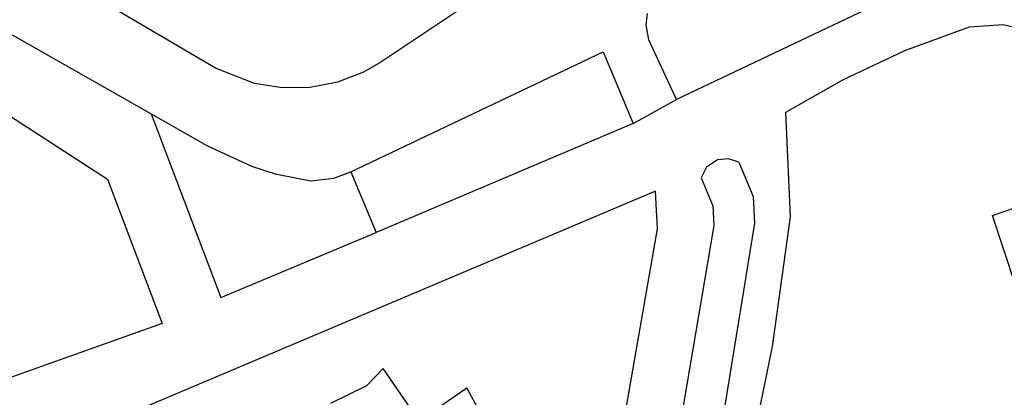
# Model space of a CAD drawing. Header units: millimetres. Extents: x 135944 to 142000, y 454200 to 456692.
# Tile 131 of 185: x 136814 to 137007, y 456500 to 456574. Entities that reach past the tile are written whole.
import ezdxf

# ---------------------------------------------------------------- set-up
doc = ezdxf.new("R2010")
doc.units = ezdxf.units.MM
doc.layers.add('TotaalGBKN2013X$0$Contouren', color=251, linetype='Continuous')

msp = doc.modelspace()

# ---------------------------------------------------------------- linework, layer by layer
at = {"layer": 'TotaalGBKN2013X$0$Contouren'}
for p, q in [((136852.5, 456564.82), (136784.68, 456604.66)), ((136935.75, 456600), (136884.8, 456565.97)), ((137016.49, 456593.73), (136942.66, 456558.7)), ((136783.84, 456587.76), (136839.91, 456555.88)), ((136780.05, 456576.38), (136831.38, 456543.11)), ((136936.72, 456573.31), (136937.01, 456575.52)), ((136937.24, 456570.38), (136936.72, 456573.31)), ((136987.35, 456568.26), (136999.95, 456572.93)), ((136999.95, 456572.93), (137006.55, 456573.33)), ((137006.55, 456573.33), (137019.4, 456570.3)), ((136942.66, 456558.7), (136937.24, 456570.38)), ((136878.98, 456544.55), (136928.3, 456567.99)), ((136928.3, 456567.99), (136934.17, 456554.02)), ((136975.2, 456562.51), (136987.35, 456568.26)), ((136860.12, 456561.82), (136852.5, 456564.82)), ((136884.8, 456565.97), (136881.45, 456564.07)), ((136881.45, 456564.07), (136876.35, 456562.11)), ((136865.52, 456560.97), (136860.12, 456561.82)), ((136870.98, 456561.07), (136865.52, 456560.97)), ((136876.35, 456562.11), (136870.98, 456561.07)), ((136964.08, 456556.24), (136975.2, 456562.51)), ((136934.17, 456554.02), (136942.66, 456558.7)), ((136839.91, 456555.88), (136850.79, 456549.7)), ((136839.91, 456555.88), (136853.55, 456519.96)), ((136964.94, 456535.73), (136964.08, 456556.24)), ((136934.17, 456554.02), (136883.89, 456532.71)), ((136850.79, 456549.7), (136859.56, 456545.63)), ((136859.56, 456545.63), (136864.18, 456544.19)), ((136950.67, 456546.87), (136948.54, 456545.43)), ((136952.81, 456547.12), (136950.67, 456546.87)), ((136954.85, 456546.44), (136952.81, 456547.12)), ((136954.85, 456546.44), (136957.65, 456539.72)), ((136864.18, 456544.19), (136871.12, 456542.81)), ((136875.62, 456543.33), (136878.98, 456544.55)), ((136878.98, 456544.55), (136883.89, 456532.71)), ((136948.54, 456545.43), (136947.47, 456543.36)), ((136831.38, 456543.11), (136842.05, 456514.91)), ((136871.12, 456542.81), (136875.62, 456543.33)), ((136947.47, 456543.36), (136949.74, 456537.91)), ((136938.56, 456540.78), (136828, 456494.05)), ((136938.97, 456533.42), (136938.56, 456540.78)), ((136957.65, 456539.72), (136957.94, 456534.48)), ((137004.49, 456535.99), (137017.7, 456540.72)), ((136949.74, 456537.91), (136949.95, 456534.03)), ((137014.67, 456504.95), (137004.49, 456535.99)), ((136949.95, 456534.03), (136942.92, 456492.41)), ((136957.94, 456534.48), (136950.79, 456490.97)), ((136961.42, 456510.41), (136964.94, 456535.73)), ((136853.55, 456519.96), (136883.89, 456532.71)), ((136932.1, 456494.39), (136938.97, 456533.42)), ((136842.05, 456514.91), (136794.86, 456498.07)), ((136953.85, 456473.42), (136961.42, 456510.41)), ((136882.1, 456502.8), (136885.3, 456506.12)), ((136892.33, 456495.92), (136885.3, 456506.12)), ((136875.08, 456499.32), (136882.1, 456502.8)), ((136892.33, 456495.92), (136901.67, 456502.34)), ((136907.04, 456492.35), (136901.67, 456502.34))]:
    msp.add_line(p, q, dxfattribs=at)

doc.saveas('drawing.dxf')
